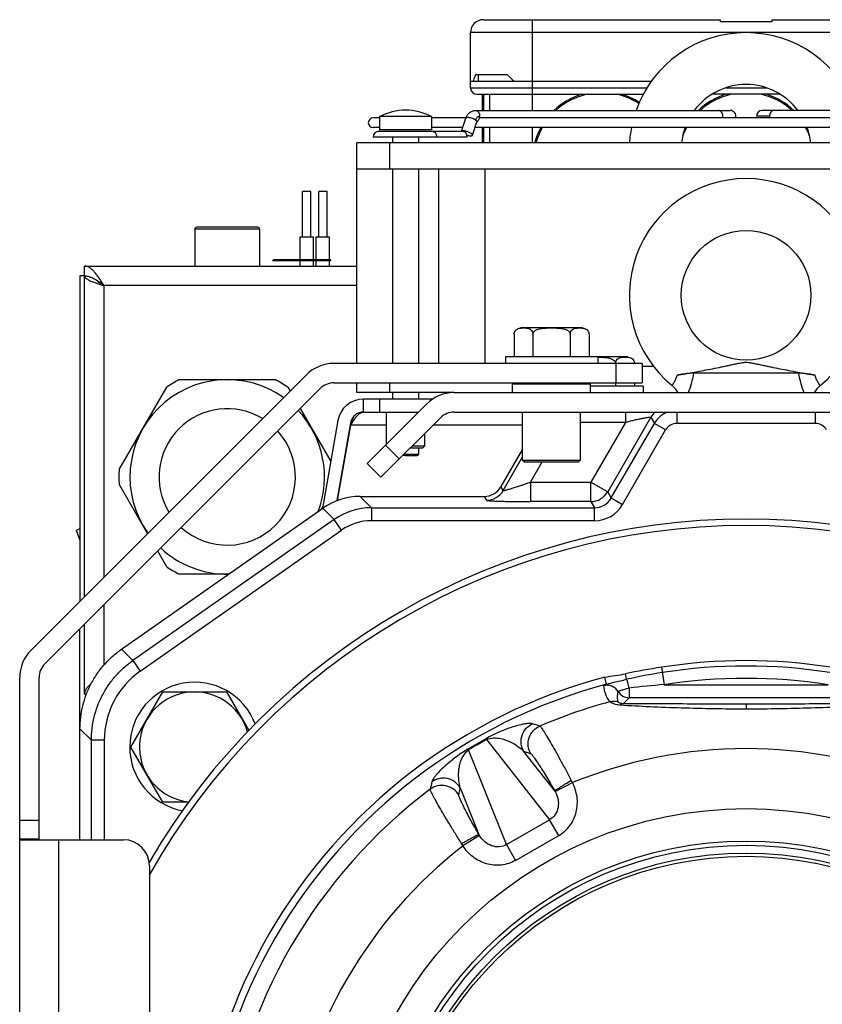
# Model space of a CAD drawing. Extents: x -924 to 1181, y 8 to 1310.
# Tile 12 of 20: x 122 to 246, y 743 to 895. Entities that reach past the tile are written whole.
import ezdxf

# ---------------------------------------------------------------- set-up
doc = ezdxf.new("R2010")
doc.units = 0
doc.header["$LTSCALE"] = 65.395
doc.layers.get('0').update_dxf_attribs({"linetype": 'CONTINUOUS'})
for name, color, linetype in [('00336564_1', 7, 'CONTINUOUS'), ('00341692_1', 7, 'CONTINUOUS'), ('00341694_1', 7, 'CONTINUOUS'), ('M6_FTT_M_1', 7, 'CONTINUOUS')]:
    doc.layers.add(name, color=color, linetype=linetype)

msp = doc.modelspace()

# ---------------------------------------------------------------- linework, layer by layer
at = {"color": 6, "linetype": 'CONTINUOUS'}
for p, q in [((193.87, 894.77), (230.37, 894.77)), ((230.37, 894.47), (238.37, 894.47)), ((238.37, 894.77), (274.87, 894.77)), ((191.87, 884.27), (191.87, 892.77)), ((192.87, 883.27), (218.51, 883.27)), ((193.67, 883.27), (193.67, 880.77)), ((194.87, 880.77), (194.87, 883.27)), ((239.64, 883.27), (229.11, 883.27)), ((192.65, 880.77), (231.89, 880.77)), ((276.09, 880.77), (236.86, 880.77)), ((177.87, 879.62), (176.87, 879.62)), ((177.87, 879.82), (177.87, 877.77)), ((185.87, 879.82), (177.87, 879.82)), ((185.87, 879.82), (185.87, 877.77)), ((191.17, 879.62), (185.87, 879.62)), ((190.49, 877.57), (191.16, 879.58)), ((192.19, 876.96), (192.87, 879.01)), ((275.48, 879.62), (193.26, 879.62)), ((177.87, 878.12), (176.87, 878.12)), ((177.77, 877.57), (190.69, 877.57)), ((190.68, 878.12), (185.87, 878.12)), ((276.17, 878.12), (192.57, 878.12)), ((193.67, 878.12), (193.67, 875.77)), ((194.87, 875.77), (194.87, 878.12)), ((179.87, 876.67), (179.87, 875.77)), ((183.87, 876.67), (183.87, 875.77)), ((174.37, 841.77), (174.37, 875.77)), ((294.37, 875.77), (174.37, 875.77)), ((174.37, 871.77), (294.37, 871.77)), ((179.87, 871.77), (179.87, 841.77)), ((183.87, 871.77), (183.87, 841.77)), ((187, 841.77), (187, 871.77)), ((194.12, 841.77), (194.12, 871.77)), ((165.97, 861.27), (165.97, 868.27)), ((167.27, 868.27), (165.97, 868.27)), ((167.27, 861.27), (167.27, 868.27)), ((168.47, 861.27), (168.47, 868.27)), ((169.77, 868.27), (168.47, 868.27)), ((169.77, 861.27), (169.77, 868.27)), ((149.37, 862.47), (149.37, 856.77)), ((159.07, 862.77), (149.67, 862.77)), ((159.37, 862.47), (159.37, 856.77)), ((165.6, 857.77), (165.6, 861.27)), ((167.65, 857.77), (167.65, 861.27)), ((168.1, 857.77), (168.1, 861.27)), ((170.15, 857.77), (170.15, 861.27)), ((161.57, 857.77), (161.37, 857.57)), ((161.57, 857.77), (170.17, 857.77)), ((170.17, 857.77), (170.37, 857.57)), ((132.37, 805.81), (132.37, 856.77)), ((132.37, 856.77), (174.37, 856.77)), ((165.6, 856.77), (165.6, 857.57)), ((167.65, 856.77), (167.65, 857.57)), ((168.1, 856.77), (168.1, 857.57)), ((170.15, 856.77), (170.15, 857.57)), ((131.67, 855.27), (131.67, 805.11)), ((132.37, 855.27), (131.67, 855.27)), ((220.13, 841.27), (218.33, 841.27)), ((242.43, 840.27), (226.32, 840.27)), ((137.71, 825.41), (145.05, 838.13)), ((147.03, 839.27), (161.71, 839.27)), ((163.69, 838.13), (164.06, 837.49)), ((174.37, 837.27), (174.37, 838.77)), ((179.87, 837.27), (179.87, 836.27)), ((183.87, 837.27), (183.87, 836.27)), ((175.37, 834.27), (175.37, 836.27)), ((186.05, 836.27), (175.37, 836.27)), ((165.61, 834.8), (170.32, 826.65)), ((175.37, 834.27), (183.87, 834.27)), ((178.92, 829.32), (178.92, 834.27)), ((171.43, 832.96), (169.04, 819.41)), ((173.4, 832.62), (171.29, 820.61)), ((184.82, 829.07), (184.82, 830.98)), ((182.92, 829.07), (184.82, 829.07)), ((184.82, 829.07), (184.52, 828.77)), ((182.62, 828.77), (184.52, 828.77)), ((183.87, 828.77), (183.87, 827.77)), ((199.92, 828.56), (196.58, 822.77)), ((142.1, 815.53), (137.71, 823.13)), ((174.85, 821.27), (193.98, 821.27)), ((138.06, 797.69), (169.11, 819.46)), ((169.11, 819.8), (168.78, 819.22)), ((131.67, 816.29), (131.11, 816.08)), ((131.67, 814.55), (131.11, 816.08)), ((145.05, 810.41), (143.65, 812.84)), ((154.57, 809.27), (147.03, 809.27)), ((131.67, 768.32), (131.67, 800.86)), ((132.37, 790.77), (132.37, 801.56)), ((139.53, 782.62), (144.43, 791.12)), ((144.43, 791.12), (154.25, 791.12)), ((154.25, 791.12), (157.69, 785.17)), ((132.66, 790.77), (132.37, 790.77)), ((144.43, 774.12), (139.53, 782.62)), ((148.42, 774.12), (144.43, 774.12))]:
    msp.add_line(p, q, dxfattribs=at)
at = {"color": 9, "linetype": 'CONTINUOUS'}
for p, q in [((201.37, 894.77), (201.37, 880.77)), ((276.87, 892.77), (191.87, 892.77)), ((191.87, 884.27), (219.08, 884.27)), ((231.25, 884.27), (237.5, 884.27)), ((201.37, 878.12), (201.37, 875.77)), ((179.37, 875.77), (179.37, 871.77)), ((159.37, 862.47), (149.37, 862.47)), ((135.37, 853.77), (135.37, 808.81)), ((174.37, 853.77), (135.37, 853.77)), ((179.37, 838.77), (179.37, 837.27)), ((177.87, 836.27), (177.87, 834.27)), ((219.68, 833.47), (213.04, 821.97)), ((215.76, 834.27), (215.76, 832.67)), ((219.68, 833.47), (220.23, 832.52)), ((223.69, 834.27), (223.69, 832.52)), ((245.06, 832.52), (245.06, 834.27)), ((178.92, 832.27), (173.42, 832.27)), ((199.92, 832.27), (186.12, 832.27)), ((215.76, 832.67), (208.82, 832.67)), ((215.76, 832.67), (210.44, 823.47)), ((213.59, 821.02), (220.23, 832.52)), ((221.96, 831.52), (220.23, 832.52)), ((245.06, 832.52), (223.69, 832.52)), ((215.32, 820.02), (221.96, 831.52)), ((181.87, 827.77), (183.87, 827.77)), ((181.87, 827.57), (183.67, 827.57)), ((196.92, 822.17), (199.92, 827.37)), ((201.13, 823.47), (202.92, 826.57)), ((201.13, 823.47), (201.13, 820.47)), ((201.13, 823.47), (210.44, 823.47)), ((210.44, 820.47), (210.44, 823.47)), ((210.44, 823.47), (213.04, 821.97)), ((196.92, 822.17), (196.58, 822.77)), ((213.59, 821.02), (213.04, 821.97)), ((176.6, 819.52), (174.85, 821.27)), ((193.98, 821.27), (194.33, 820.67)), ((210.44, 820.47), (201.13, 820.47)), ((210.44, 820.47), (210.99, 819.52)), ((213.59, 821.02), (215.32, 820.02)), ((170.86, 817.71), (169.11, 819.46)), ((176.6, 819.52), (176.6, 817.52)), ((176.6, 819.52), (210.99, 819.52)), ((210.99, 817.52), (210.99, 819.52)), ((170.86, 817.71), (139.81, 795.94)), ((172.01, 816.07), (170.86, 817.71)), ((210.99, 817.52), (176.6, 817.52)), ((140.95, 794.31), (172.01, 816.07)), ((135.37, 804.56), (135.37, 795.28)), ((138.06, 797.69), (139.81, 795.94)), ((139.81, 795.94), (140.95, 794.31)), ((221.32, 794.93), (221.74, 792.23)), ((212.86, 792.29), (212.57, 793.37)), ((215.95, 793.07), (215.77, 793.91)), ((216.34, 791.71), (216.34, 790.23)), ((221.74, 792.23), (247, 792.23)), ((215.41, 789.3), (216.34, 790.23)), ((252.41, 790.23), (216.34, 790.23)), ((234.37, 789.25), (234.37, 788.47)), ((234.51, 788.47), (234.37, 788.47)), ((131.67, 785.42), (133.42, 783.67)), ((133.42, 768.32), (133.42, 783.67)), ((135.42, 783.67), (133.42, 783.67)), ((135.42, 783.67), (135.42, 768.32)), ((194.36, 783.77), (204.08, 771.42)), ((197.42, 767.58), (191.59, 782.17)), ((204.87, 775.87), (200.07, 781.97)), ((200.07, 781.97), (201.15, 781.61)), ((190.07, 775.21), (190.3, 776.33)), ((190.3, 776.33), (193.18, 769.12)), ((204.94, 775.74), (207.59, 777.13)), ((197.42, 767.58), (204.08, 771.42)), ((205.49, 768.98), (204.08, 771.42)), ((193.26, 768.99), (190.72, 767.4)), ((198.83, 765.14), (205.49, 768.98)), ((197.42, 767.58), (198.83, 765.14))]:
    msp.add_line(p, q, dxfattribs=at)
at = {"color": 2, "linetype": 'CONTINUOUS'}
for p, q in [((230.37, 894.77), (230.37, 894.47)), ((238.37, 894.47), (238.37, 894.77)), ((191.87, 885.27), (219.75, 885.27)), ((197.6, 886.27), (192.65, 886.27)), ((193.12, 885.27), (193.12, 886.27)), ((193.87, 883.27), (193.87, 880.77)), ((237.98, 879.87), (235.96, 879.87)), ((185.87, 877.77), (177.87, 877.77)), ((193.87, 878.12), (193.87, 875.77)), ((191.33, 876.67), (176.87, 876.67)), ((165.6, 861.27), (167.65, 861.27)), ((168.1, 861.27), (170.15, 861.27)), ((165.87, 857.57), (161.37, 857.57)), ((170.37, 857.57), (165.87, 857.57)), ((189.36, 837.27), (174.37, 837.27)), ((171.37, 820.64), (173.42, 832.27)), ((181.87, 827.57), (181.42, 827.57)), ((181.87, 827.77), (181.62, 827.77)), ((181.87, 827.57), (181.87, 827.77))]:
    msp.add_line(p, q, dxfattribs=at)
at = {"color": 6, "linetype": 'CONTINUOUS'}
msp.add_circle((234.37, 852.27), 10, dxfattribs=at)
at = {"color": 9, "linetype": 'CONTINUOUS'}
for radius in [61.85, 56.86, 56.2]:
    msp.add_circle((234.37, 711.27), radius, dxfattribs=at)
at = {"color": 7, "linetype": 'CONTINUOUS'}
for radius in [55, 54.5]:
    msp.add_circle((234.37, 711.27), radius, dxfattribs=at)
at = {"color": 6, "linetype": 'CONTINUOUS'}
for centre, radius, start, end in [((193.87, 892.77), 2, 90, 180), ((234.37, 874.77), 18, 19.4715, 160.5285), ((192.87, 884.27), 1, 180, 270), ((234.37, 874.77), 10, 36.8718, 143.1281), ((181.87, 872.32), 8.5, 61.9275, 118.0725), ((231.89, 879.87), 0.9, 343.8713, 90), ((236.86, 879.87), 0.9, 90, 180), ((176.87, 878.87), 0.75, 90, 270), ((177.77, 876.67), 0.9, 90, 180), ((185.83, 876.67), 0.9, 0, 90), ((234.37, 874.77), 18, 169.274, 176.8152), ((234.37, 874.77), 10, 160.4269, 174.2608), ((234.37, 873.02), 10.7, 152.0465, 152.053), ((234.37, 874.77), 10, 5.7392, 19.5731), ((234.37, 873.02), 10.7, 27.947, 27.9535), ((234.37, 852.27), 18, 309.3708, 230.6292), ((149.67, 862.47), 0.3, 90, 180), ((159.07, 862.47), 0.3, 0, 90), ((154.37, 824.27), 15, 54.6014, 215.3986), ((154.37, 824.27), 16.7, 116.0771, 123.9229), ((154.37, 824.27), 16.7, 56.0771, 63.9229), ((220.42, 835.26), 4, 30.1143, 50.629), ((248.33, 835.26), 4, 129.371, 149.8857), ((175.37, 832.27), 4, 90, 170), ((154.37, 824.27), 15, 339.2672, 43.0966), ((175.37, 832.27), 2, 90, 170), ((183.67, 827.77), 0.2, 270, 360), ((154.37, 824.27), 16.7, 176.0771, 183.9229), ((193.98, 824.27), 3, 269.9969, 330.0031), ((174.85, 811.27), 10, 89.9939, 125.018), ((154.37, 824.27), 15, 226.9034, 270.7785), ((154.37, 824.27), 16.7, 236.0771, 243.9229), ((149.34, 782.62), 10, 20.812, 259.1099), ((149.34, 782.62), 8.5, 16.1262, 263.9997)]:
    msp.add_arc(centre, radius, start, end, dxfattribs=at)
at = {"color": 2, "linetype": 'CONTINUOUS'}
for centre, radius, start, end in [((218.91, 907.31), 29.95, 224.636, 227.3913), ((212.12, 873.02), 10.7, 106.6758, 133.5875), ((212.12, 873.02), 10.7, 57.3169, 73.3242), ((234.37, 873.02), 10.7, 106.6758, 133.5875), ((234.37, 873.02), 10.7, 46.4125, 73.3242), ((192.63, 879.5), 0.533, 297.1774, 297.8109), ((239.22, 879.87), 1.24, 179.9253, 191.5171), ((212.12, 873.02), 10.7, 151.5327, 165.1066), ((234.37, 873.02), 10.7, 151.5327, 152.0465), ((234.37, 873.02), 10.7, 27.9535, 28.4673)]:
    msp.add_arc(centre, radius, start, end, dxfattribs=at)
at = {"color": 9, "linetype": 'CONTINUOUS'}
for centre, radius, start, end in [((212.12, 873.02), 10.5, 102.5279, 132.4276), ((212.12, 873.02), 10.5, 57.1395, 77.4721), ((234.37, 873.02), 10.5, 102.5279, 132.4276), ((234.37, 873.02), 10.5, 47.5724, 77.4721), ((229.52, 879.87), 1.24, 348.4829, 0.0747), ((212.12, 873.02), 10.5, 150.9403, 164.8162), ((234.37, 873.02), 10.5, 150.9403, 158.747), ((234.37, 873.02), 10.5, 21.253, 29.0597), ((154.37, 824.27), 10.52, 58.7579, 211.2421), ((223.15, 831.47), 4, 135.5673, 149.9564), ((223.69, 830.52), 4, 110.4267, 149.9799), ((223.69, 830.52), 2, 89.9971, 150.0029), ((245.06, 830.52), 2, 29.9971, 90.0029), ((154.37, 824.27), 10.52, 227.7145, 42.2854), ((194.32, 823.67), 3, 270.0434, 329.9566), ((210.44, 823.47), 3, 270.0434, 329.9566), ((210.99, 822.51), 3, 269.9661, 330.0339), ((210.99, 822.52), 5, 269.9971, 330.0029), ((176.6, 809.52), 10, 90.0103, 125.0247), ((176.6, 809.52), 8, 89.9932, 125.019), ((148.41, 783.67), 12.99, 125.0295, 180.0121), ((234.65, 709.54), 85.59, 98.8706, 102.6198), ((234.37, 711.27), 83.84, 81.1325, 98.8675), ((234.37, 711.27), 81.94, 81.1325, 98.8675), ((234.37, 711.27), 83.83, 104.872, 195.128), ((212.93, 790.14), 2, 31.5787, 105.2009), ((216.34, 792.23), 2, 211.4911, 269.9776), ((233.31, 643.29), 149.4, 94.4414, 96.5231), ((234.37, 711.27), 81.09, 104.9985, 113.0908), ((213.91, 787.67), 2, 67.2407, 105.1003), ((82.13, 399.59), 404.61, 72.6825, 72.8477), ((228.57, 721.33), 71.37, 118.6665, 121.3335), ((227.17, 723.74), 68.41, 118.659, 121.341), ((234.37, 711.27), 71.1, 67.8709, 112.1291), ((195.93, 771.42), 12.98, 26.097, 27.7557), ((234.37, 711.27), 81.09, 126.9092, 173.0908), ((580.41, 687.28), 404.61, 167.1523, 167.3175), ((201.51, 773.85), 3.91, 28.8824, 31.0521), ((196.6, 771.01), 3.91, 208.9478, 211.1175), ((234.37, 711.27), 71.1, 127.8709, 172.1291), ((201.5, 774.64), 12.99, 212.2442, 213.9028)]:
    msp.add_arc(centre, radius, start, end, dxfattribs=at)
at = {"color": 7, "linetype": 'CONTINUOUS'}
for centre, radius, start, end in [((234.37, 711.27), 106.5, 30.1965, 149.8035), ((234.37, 711.27), 105.5, 29.2863, 150.7138), ((234.37, 711.27), 84.67, 81.1325, 98.8675), ((238.24, 687.24), 109.01, 98.9268, 101.8933), ((234.37, 711.27), 84.95, 104.8721, 195.1279)]:
    msp.add_arc(centre, radius, start, end, dxfattribs=at)
at = {"color": 2, "linetype": 'CONTINUOUS'}
for points, knots in [([(192.65, 886.27), (192.62, 886.18), (192.48, 885.86), (192.36, 885.52), (192.27, 885.27)], [0, 0, 0, 0, 0.255884, 1, 1, 1, 1]), ([(193.29, 879.87), (193.26, 879.87), (193.19, 879.86), (193.05, 879.82), (192.9, 879.72), (192.75, 879.53), (192.68, 879.37), (192.65, 879.29)], [0, 0, 0, 0, 0.109407, 0.220939, 0.456423, 0.716129, 1, 1, 1, 1]), ([(192.65, 879.29), (192.69, 879.27), (192.75, 879.22), (192.82, 879.16), (192.85, 879.1), (192.87, 879.07), (192.87, 879.04), (192.87, 879.02), (192.87, 879.01)], [0, 0, 0, 0, 0.350562, 0.630643, 0.743877, 0.84065, 0.92416, 1, 1, 1, 1]), ([(192.88, 879.02), (192.94, 879.06), (193.06, 879.16), (193.19, 879.36), (193.27, 879.6), (193.29, 879.78), (193.29, 879.87)], [0, 0, 0, 0, 0.218177, 0.460542, 0.724194, 1, 1, 1, 1]), ([(191.97, 877.24), (191.92, 877.28), (191.79, 877.35), (191.59, 877.44), (191.37, 877.52), (191.15, 877.58), (190.94, 877.62), (190.78, 877.63), (190.67, 877.62), (190.6, 877.61), (190.55, 877.6), (190.52, 877.58), (190.51, 877.57)], [0, 0, 0, 0, 0.129894, 0.276449, 0.430536, 0.582327, 0.722205, 0.841695, 0.891786, 0.934771, 0.970627, 1, 1, 1, 1]), ([(190.69, 877.57), (190.74, 877.57), (190.82, 877.56), (190.94, 877.5), (191.05, 877.42), (191.19, 877.26), (191.3, 877.01), (191.33, 876.78), (191.33, 876.67)], [0, 0, 0, 0, 0.103456, 0.210669, 0.324498, 0.446432, 0.712951, 1, 1, 1, 1]), ([(191.29, 876.97), (191.35, 876.96), (191.45, 876.93), (191.61, 876.89), (191.76, 876.87), (191.89, 876.86), (192, 876.86), (192.08, 876.88), (192.13, 876.9), (192.16, 876.92), (192.18, 876.94), (192.19, 876.95), (192.19, 876.96)], [0, 0, 0, 0, 0.179783, 0.352128, 0.511522, 0.653109, 0.773063, 0.869191, 0.908483, 0.942528, 0.972436, 1, 1, 1, 1]), ([(192.19, 876.96), (192.19, 876.97), (192.19, 876.99), (192.19, 877.02), (192.17, 877.06), (192.14, 877.11), (192.07, 877.17), (192.01, 877.22), (191.97, 877.24)], [0, 0, 0, 0, 0.07584, 0.15935, 0.256123, 0.369357, 0.649438, 1, 1, 1, 1]), ([(134.18, 854.64), (134.26, 854.57), (134.43, 854.41), (134.71, 854.2), (135.04, 853.98), (135.26, 853.84), (135.37, 853.77)], [0, 0, 0, 0, 0.218583, 0.463002, 0.726477, 1, 1, 1, 1])]:
    msp.add_open_spline(points, degree=3, knots=knots, dxfattribs=at)
at = {"color": 6, "linetype": 'CONTINUOUS'}
for points, knots in [([(191.16, 879.58), (191.21, 879.74), (191.36, 880.05), (191.65, 880.38), (191.93, 880.58), (192.16, 880.69), (192.4, 880.75), (192.57, 880.77), (192.65, 880.77)], [0, 0, 0, 0, 0.255034, 0.504854, 0.628969, 0.752749, 0.876393, 1, 1, 1, 1]), ([(135.37, 853.77), (135.25, 853.96), (135, 854.35), (134.63, 854.91), (134.26, 855.43), (133.89, 855.88), (133.52, 856.26), (133.15, 856.54), (132.82, 856.7), (132.56, 856.76), (132.44, 856.77), (132.37, 856.77)], [0, 0, 0, 0, 0.15839, 0.31249, 0.45833, 0.592615, 0.713152, 0.819417, 0.913304, 0.957149, 1, 1, 1, 1]), ([(132.37, 855.27), (132.5, 855.27), (132.75, 855.25), (133.13, 855.16), (133.51, 855.02), (133.88, 854.83), (134.26, 854.6), (134.76, 854.25), (135.13, 853.96), (135.37, 853.77)], [0, 0, 0, 0, 0.110029, 0.222541, 0.339501, 0.462031, 0.590317, 0.7237, 1, 1, 1, 1]), ([(132.37, 855.27), (132.37, 855.24), (132.38, 855.17), (132.43, 855.07), (132.5, 854.98), (132.6, 854.89), (132.73, 854.79), (132.95, 854.66), (133.27, 854.5), (133.72, 854.32), (134.24, 854.14), (134.79, 853.95), (135.18, 853.83), (135.37, 853.77)], [0, 0, 0, 0, 0.027446, 0.057314, 0.091435, 0.130925, 0.176338, 0.227852, 0.34867, 0.490959, 0.650537, 0.822176, 1, 1, 1, 1]), ([(223.73, 839.97), (224.16, 840.04), (225.06, 840.19), (226.43, 840.43), (227.82, 840.69), (229.19, 840.95), (230.3, 841.18), (231.18, 841.36), (231.82, 841.5), (232.45, 841.63), (232.96, 841.74), (233.38, 841.82), (233.7, 841.88), (234.03, 841.93), (234.37, 841.95), (234.72, 841.93), (235.05, 841.88), (235.36, 841.82), (235.78, 841.74), (236.3, 841.63), (236.93, 841.5), (237.57, 841.36), (238.44, 841.18), (239.56, 840.95), (240.93, 840.69), (242.32, 840.43), (243.68, 840.19), (244.58, 840.04), (245.02, 839.97)], [0, 0, 0, 0, 0.061409, 0.126419, 0.192052, 0.256681, 0.319507, 0.350141, 0.380253, 0.40988, 0.439151, 0.453771, 0.468559, 0.483851, 0.5, 0.516149, 0.531441, 0.546229, 0.560849, 0.59012, 0.619747, 0.649859, 0.680493, 0.743319, 0.807948, 0.873581, 0.938591, 1, 1, 1, 1]), ([(226.32, 840.27), (226.14, 840.27), (225.75, 840.25), (225.13, 840.18), (224.44, 840.09), (223.97, 840.01), (223.73, 839.97)], [0, 0, 0, 0, 0.204627, 0.447697, 0.716581, 1, 1, 1, 1]), ([(245.02, 839.97), (244.78, 840.01), (244.3, 840.09), (243.61, 840.18), (242.99, 840.25), (242.6, 840.27), (242.43, 840.27)], [0, 0, 0, 0, 0.283415, 0.552299, 0.795371, 1, 1, 1, 1]), ([(173.42, 832.27), (173.58, 832.53), (173.82, 832.9), (174.14, 833.37), (174.38, 833.68), (174.63, 833.93), (174.87, 834.12), (175.12, 834.24), (175.29, 834.27), (175.37, 834.27)], [0, 0, 0, 0, 0.314076, 0.460499, 0.59511, 0.715639, 0.821507, 0.914605, 1, 1, 1, 1]), ([(173.82, 833.53), (173.79, 833.43), (173.65, 833.01), (173.52, 832.59), (173.42, 832.27)], [0, 0, 0, 0, 0.24483, 1, 1, 1, 1]), ([(131.67, 785.42), (131.67, 786.02), (131.74, 787.22), (132.07, 788.99), (132.6, 790.71), (133.33, 792.35), (134.26, 793.9), (135.36, 795.32), (136.63, 796.6), (137.57, 797.35), (138.06, 797.69)], [0, 0, 0, 0, 0.125, 0.25, 0.375, 0.5, 0.625, 0.75, 0.875, 1, 1, 1, 1]), ([(133.39, 792.39), (133.24, 792.26), (133.03, 792.07), (132.79, 791.79), (132.6, 791.53), (132.46, 791.25), (132.38, 790.97), (132.37, 790.84), (132.37, 790.77)], [0, 0, 0, 0, 0.299596, 0.435487, 0.5622, 0.791082, 0.896934, 1, 1, 1, 1])]:
    msp.add_open_spline(points, degree=3, knots=knots, dxfattribs=at)
at = {"color": 9, "linetype": 'CONTINUOUS'}
for points, knots in [([(192.65, 880.77), (192.7, 880.77), (192.78, 880.76), (192.9, 880.7), (193.01, 880.62), (193.15, 880.46), (193.26, 880.21), (193.29, 879.98), (193.29, 879.87)], [0, 0, 0, 0, 0.103456, 0.210669, 0.324498, 0.446432, 0.712951, 1, 1, 1, 1]), ([(230.77, 879.87), (230.77, 879.98), (230.74, 880.21), (230.62, 880.46), (230.49, 880.62), (230.38, 880.7), (230.26, 880.76), (230.17, 880.77), (230.13, 880.77)], [0, 0, 0, 0, 0.287049, 0.553568, 0.675502, 0.789331, 0.896544, 1, 1, 1, 1]), ([(238.62, 880.77), (238.57, 880.77), (238.49, 880.76), (238.37, 880.7), (238.26, 880.62), (238.12, 880.46), (238.01, 880.21), (237.98, 879.98), (237.98, 879.87)], [0, 0, 0, 0, 0.103456, 0.210669, 0.324498, 0.446432, 0.712951, 1, 1, 1, 1]), ([(191.44, 879.67), (191.4, 879.67), (191.34, 879.67), (191.26, 879.66), (191.22, 879.64), (191.19, 879.62), (191.17, 879.6), (191.16, 879.58), (191.16, 879.58)], [0, 0, 0, 0, 0.343974, 0.620079, 0.733408, 0.832075, 0.919267, 1, 1, 1, 1]), ([(192.65, 879.29), (192.61, 879.32), (192.52, 879.37), (192.33, 879.47), (192.06, 879.57), (191.79, 879.64), (191.58, 879.67), (191.48, 879.67), (191.44, 879.67)], [0, 0, 0, 0, 0.113028, 0.238433, 0.509085, 0.774942, 0.894591, 1, 1, 1, 1]), ([(222.95, 838.35), (222.95, 838.35), (222.96, 838.35), (222.96, 838.35), (222.96, 838.36), (222.96, 838.36), (222.96, 838.36), (222.97, 838.37), (222.97, 838.38), (222.98, 838.39), (223, 838.41), (223.01, 838.43), (223.03, 838.46), (223.07, 838.51), (223.11, 838.58), (223.17, 838.66), (223.22, 838.75), (223.29, 838.85), (223.35, 838.97), (223.42, 839.11), (223.51, 839.31), (223.63, 839.6), (223.7, 839.84), (223.73, 839.97)], [0, 0, 0, 0, 0.000261, 0.001044, 0.002348, 0.004174, 0.006521, 0.009388, 0.016682, 0.02605, 0.037482, 0.050972, 0.066506, 0.103659, 0.148826, 0.20187, 0.262637, 0.330955, 0.40663, 0.489448, 0.579159, 0.777986, 1, 1, 1, 1]), ([(225.47, 837.27), (225.65, 837.73), (225.98, 838.71), (226.22, 839.73), (226.32, 840.27)], [0, 0, 0, 0, 0.473856, 1, 1, 1, 1]), ([(242.43, 840.27), (242.53, 839.73), (242.76, 838.71), (243.1, 837.73), (243.28, 837.27)], [0, 0, 0, 0, 0.526146, 1, 1, 1, 1]), ([(245.79, 838.35), (245.79, 838.35), (245.79, 838.35), (245.79, 838.35), (245.79, 838.36), (245.79, 838.36), (245.78, 838.36), (245.78, 838.37), (245.77, 838.38), (245.76, 838.39), (245.75, 838.41), (245.74, 838.43), (245.71, 838.46), (245.68, 838.51), (245.63, 838.58), (245.58, 838.66), (245.52, 838.75), (245.46, 838.85), (245.39, 838.97), (245.33, 839.11), (245.23, 839.31), (245.12, 839.6), (245.05, 839.84), (245.02, 839.97)], [0, 0, 0, 0, 0.000261, 0.001044, 0.002348, 0.004174, 0.006521, 0.009388, 0.016682, 0.02605, 0.037482, 0.050972, 0.066506, 0.103659, 0.148826, 0.20187, 0.262638, 0.330955, 0.40663, 0.489448, 0.57916, 0.777987, 1, 1, 1, 1]), ([(215.76, 832.67), (215.97, 832.75), (216.41, 832.88), (217.06, 833.03), (217.59, 833.15), (218.01, 833.23), (218.3, 833.29), (218.58, 833.35), (218.83, 833.39), (219.07, 833.43), (219.24, 833.46), (219.37, 833.48), (219.45, 833.48), (219.52, 833.49), (219.57, 833.49), (219.62, 833.49), (219.65, 833.49), (219.66, 833.48), (219.67, 833.48), (219.68, 833.47), (219.68, 833.47)], [0, 0, 0, 0, 0.170144, 0.33793, 0.500051, 0.57769, 0.652179, 0.7227, 0.788244, 0.847567, 0.899173, 0.921559, 0.941384, 0.958454, 0.972612, 0.983757, 0.991875, 0.994833, 0.997106, 1, 1, 1, 1]), ([(196.92, 822.17), (196.92, 822.17), (196.93, 822.16), (196.94, 822.16), (196.96, 822.16), (196.98, 822.16), (197.01, 822.17), (197.06, 822.18), (197.13, 822.19), (197.24, 822.22), (197.41, 822.26), (197.64, 822.33), (197.9, 822.4), (198.18, 822.49), (198.48, 822.58), (198.79, 822.68), (199.22, 822.82), (199.77, 823), (200.45, 823.23), (200.91, 823.39), (201.13, 823.47)], [0, 0, 0, 0, 0.002686, 0.005149, 0.008476, 0.012688, 0.017783, 0.030532, 0.046519, 0.065508, 0.111382, 0.165993, 0.227442, 0.294186, 0.36502, 0.439015, 0.515449, 0.673485, 0.835788, 1, 1, 1, 1]), ([(194.33, 820.67), (194.33, 820.67), (194.33, 820.66), (194.35, 820.66), (194.38, 820.65), (194.43, 820.64), (194.5, 820.63), (194.59, 820.62), (194.69, 820.61), (194.82, 820.6), (195.01, 820.58), (195.28, 820.57), (195.66, 820.55), (196.08, 820.54), (196.54, 820.52), (197.04, 820.51), (197.57, 820.5), (198.13, 820.49), (198.91, 820.48), (199.91, 820.47), (200.72, 820.47), (201.13, 820.47)], [0, 0, 0, 0, 0.001122, 0.002792, 0.007983, 0.015755, 0.026133, 0.039044, 0.054437, 0.072252, 0.09239, 0.139239, 0.194138, 0.256185, 0.32447, 0.398115, 0.476279, 0.558181, 0.643091, 0.819305, 1, 1, 1, 1]), ([(133.42, 783.67), (133.42, 784.27), (133.49, 785.47), (133.82, 787.24), (134.35, 788.96), (135.08, 790.6), (136.01, 792.15), (137.11, 793.57), (138.38, 794.85), (139.32, 795.6), (139.81, 795.94)], [0, 0, 0, 0, 0.124999, 0.249999, 0.374999, 0.499999, 0.624999, 0.749999, 0.875, 1, 1, 1, 1]), ([(212.86, 792.29), (213.01, 792.34), (213.39, 792.45), (214.42, 792.71), (215.29, 792.92), (215.95, 793.07)], [0, 0, 0, 0, 0.155821, 0.368586, 1, 1, 1, 1]), ([(216.34, 791.71), (216.27, 792), (216.17, 792.38), (216.03, 792.83), (215.97, 793), (215.95, 793.07)], [0, 0, 0, 0, 0.61463, 0.848423, 1, 1, 1, 1]), ([(212.4, 792.07), (212.4, 792.08), (212.41, 792.09), (212.45, 792.12), (212.53, 792.16), (212.68, 792.23), (212.79, 792.27), (212.86, 792.29)], [0, 0, 0, 0, 0.031451, 0.08668, 0.279953, 0.585721, 1, 1, 1, 1]), ([(212.4, 792.07), (212.44, 791.63), (212.6, 790.74), (213.06, 789.92), (213.39, 789.6)], [0, 0, 0, 0, 0.490322, 1, 1, 1, 1]), ([(214.68, 789.51), (214.63, 789.63), (214.56, 789.91), (214.53, 790.47), (214.58, 790.9), (214.63, 791.19)], [0, 0, 0, 0, 0.240429, 0.48539, 1, 1, 1, 1]), ([(214.63, 791.19), (214.63, 791.19), (214.64, 791.21), (214.67, 791.22), (214.71, 791.24), (214.79, 791.27), (214.93, 791.33), (215.14, 791.39), (215.39, 791.47), (215.68, 791.55), (216, 791.64), (216.22, 791.69), (216.34, 791.71)], [0, 0, 0, 0, 0.007722, 0.023568, 0.048187, 0.081575, 0.173742, 0.296799, 0.446606, 0.617763, 0.804397, 1, 1, 1, 1]), ([(214.97, 789.06), (214.72, 789.08), (214.31, 789.15), (213.87, 789.32), (213.62, 789.44), (213.51, 789.5), (213.44, 789.55), (213.4, 789.58), (213.39, 789.6)], [0, 0, 0, 0, 0.438195, 0.735306, 0.839656, 0.91763, 0.970707, 1, 1, 1, 1]), ([(215.41, 789.3), (215.29, 789.3), (215.1, 789.33), (214.89, 789.39), (214.78, 789.44), (214.73, 789.47), (214.7, 789.49), (214.68, 789.5), (214.68, 789.51)], [0, 0, 0, 0, 0.455307, 0.749966, 0.850236, 0.923775, 0.97298, 1, 1, 1, 1]), ([(215.41, 789.3), (215.33, 789.3), (215.16, 789.24), (215.03, 789.13), (214.97, 789.06)], [0, 0, 0, 0, 0.458312, 1, 1, 1, 1]), ([(234.37, 788.47), (231.05, 788.47), (226.1, 788.55), (219.63, 788.8), (216.49, 788.97), (214.97, 789.06)], [0, 0, 0, 0, 0.513249, 0.764753, 1, 1, 1, 1]), ([(234.37, 789.25), (231.14, 789.25), (226.32, 789.25), (219.99, 789.27), (216.91, 789.29), (215.41, 789.3)], [0, 0, 0, 0, 0.511562, 0.76274, 1, 1, 1, 1]), ([(253.34, 789.3), (251.84, 789.29), (248.75, 789.27), (242.43, 789.25), (237.61, 789.25), (234.37, 789.25)], [0, 0, 0, 0, 0.237259, 0.488436, 1, 1, 1, 1]), ([(253.78, 789.06), (252.27, 788.97), (249.15, 788.8), (242.72, 788.55), (237.81, 788.47), (234.51, 788.47)], [0, 0, 0, 0, 0.235217, 0.4867, 1, 1, 1, 1]), ([(201.46, 786.21), (201.36, 786.24), (201.14, 786.26), (200.73, 786.25), (200.22, 786.18), (199.22, 785.98), (197.19, 785.35), (195.44, 784.56), (194.33, 783.95)], [0, 0, 0, 0, 0.038008, 0.09046, 0.158857, 0.245524, 0.495111, 1, 1, 1, 1]), ([(200.07, 781.97), (199.87, 782.31), (199.6, 783.12), (199.73, 784.43), (200.39, 785.55), (201.09, 786.05), (201.46, 786.21)], [0, 0, 0, 0, 0.23856, 0.5, 0.76144, 1, 1, 1, 1]), ([(201.15, 781.61), (200.95, 781.95), (200.68, 782.77), (200.81, 784.08), (201.49, 785.21), (202.2, 785.7), (202.57, 785.86)], [0, 0, 0, 0, 0.238406, 0.5, 0.761594, 1, 1, 1, 1]), ([(202.57, 785.86), (202.6, 785.85), (202.67, 785.77), (202.78, 785.63), (202.93, 785.41), (203.12, 785.12), (203.35, 784.77), (203.72, 784.16), (204.25, 783.26), (204.95, 782.02), (205.74, 780.61), (206.57, 779.07), (207.13, 778.01), (207.42, 777.47)], [0, 0, 0, 0, 0.010438, 0.029366, 0.056802, 0.092559, 0.136342, 0.18778, 0.311803, 0.460385, 0.628475, 0.810384, 1, 1, 1, 1]), ([(194.36, 783.77), (194.35, 783.81), (194.33, 783.86), (194.32, 783.92), (194.32, 783.94), (194.33, 783.95)], [0, 0, 0, 0, 0.647891, 0.862629, 1, 1, 1, 1]), ([(194.36, 783.77), (195.02, 784.09), (196.13, 784.07), (197.31, 783.72), (198.19, 783.36), (199.13, 782.8), (199.78, 782.25), (200.07, 781.97)], [0, 0, 0, 0, 0.352432, 0.479656, 0.59568, 0.807082, 1, 1, 1, 1]), ([(191.45, 782.29), (190.36, 781.63), (188.81, 780.51), (187.25, 779.07), (186.58, 778.31), (186.26, 777.89), (186.04, 777.55), (185.95, 777.34), (185.93, 777.24)], [0, 0, 0, 0, 0.504886, 0.754476, 0.841142, 0.90954, 0.961992, 1, 1, 1, 1]), ([(190.3, 776.33), (190.19, 776.72), (190.04, 777.55), (190.03, 778.64), (190.15, 779.59), (190.44, 780.79), (190.98, 781.76), (191.59, 782.17)], [0, 0, 0, 0, 0.192915, 0.404315, 0.520337, 0.64756, 1, 1, 1, 1]), ([(191.59, 782.17), (191.56, 782.2), (191.53, 782.24), (191.48, 782.28), (191.46, 782.29), (191.45, 782.29)], [0, 0, 0, 0, 0.647891, 0.862629, 1, 1, 1, 1]), ([(201.15, 781.61), (201.17, 781.6), (201.23, 781.55), (201.32, 781.46), (201.44, 781.31), (201.59, 781.11), (201.77, 780.87), (202.05, 780.46), (202.46, 779.84), (203, 778.99), (203.59, 778.02), (204.22, 776.97), (204.65, 776.24), (204.87, 775.87)], [0, 0, 0, 0, 0.011213, 0.030663, 0.058452, 0.094459, 0.138463, 0.190046, 0.314048, 0.462392, 0.629965, 0.811228, 1, 1, 1, 1]), ([(190.3, 776.33), (190.1, 776.67), (189.53, 777.31), (188.34, 777.85), (187.03, 777.84), (186.25, 777.48), (185.93, 777.24)], [0, 0, 0, 0, 0.23856, 0.5, 0.76144, 1, 1, 1, 1]), ([(204.87, 775.87), (204.87, 775.88), (204.89, 775.89), (204.93, 775.93), (204.99, 775.97), (205.12, 776.07), (205.34, 776.21), (205.66, 776.42), (206.06, 776.66), (206.65, 777.02), (207.11, 777.29), (207.42, 777.47)], [0, 0, 0, 0, 0.009034, 0.025981, 0.05145, 0.085933, 0.182396, 0.31206, 0.46908, 0.643214, 1, 1, 1, 1]), ([(190.07, 775.21), (189.87, 775.55), (189.29, 776.2), (188.09, 776.74), (186.78, 776.71), (185.99, 776.35), (185.67, 776.11)], [0, 0, 0, 0, 0.238406, 0.5, 0.761594, 1, 1, 1, 1]), ([(190.52, 767.71), (190.19, 768.23), (189.55, 769.25), (188.64, 770.74), (187.81, 772.12), (187.09, 773.35), (186.57, 774.26), (186.23, 774.88), (186.04, 775.26), (185.88, 775.57), (185.77, 775.81), (185.7, 775.98), (185.67, 776.07), (185.67, 776.11)], [0, 0, 0, 0, 0.189628, 0.37154, 0.539624, 0.688207, 0.812227, 0.863666, 0.907449, 0.943204, 0.970637, 0.989563, 1, 1, 1, 1]), ([(205.49, 768.98), (206.15, 769.37), (207.34, 770.43), (208.33, 772.59), (208.44, 774.95), (207.95, 776.45), (207.59, 777.13)], [0, 0, 0, 0, 0.249766, 0.499653, 0.749746, 1, 1, 1, 1]), ([(193.18, 769.12), (192.97, 769.5), (192.55, 770.23), (191.95, 771.3), (191.41, 772.3), (190.95, 773.19), (190.61, 773.85), (190.4, 774.31), (190.28, 774.58), (190.18, 774.81), (190.11, 774.99), (190.08, 775.11), (190.06, 775.18), (190.07, 775.21)], [0, 0, 0, 0, 0.188782, 0.370057, 0.53763, 0.68597, 0.809969, 0.861549, 0.905551, 0.941555, 0.969341, 0.988789, 1, 1, 1, 1]), ([(204.94, 775.74), (205.14, 775.37), (205.44, 774.57), (205.46, 773.31), (205.02, 772.17), (204.42, 771.61), (204.08, 771.42)], [0, 0, 0, 0, 0.261194, 0.515205, 0.760221, 1, 1, 1, 1]), ([(193.18, 769.12), (193.17, 769.12), (193.15, 769.12), (193.1, 769.1), (193.03, 769.07), (192.9, 769.01), (192.67, 768.9), (192.33, 768.72), (191.92, 768.5), (191.47, 768.25), (191, 767.99), (190.68, 767.8), (190.52, 767.71)], [0, 0, 0, 0, 0.008636, 0.024765, 0.049076, 0.082144, 0.175447, 0.30256, 0.458767, 0.634283, 0.818172, 1, 1, 1, 1]), ([(197.42, 767.58), (197.09, 767.38), (196.31, 767.14), (195.09, 767.33), (194.02, 767.98), (193.47, 768.63), (193.26, 768.99)], [0, 0, 0, 0, 0.239806, 0.48483, 0.738828, 1, 1, 1, 1]), ([(198.83, 765.14), (198.17, 764.76), (196.65, 764.26), (194.29, 764.48), (192.19, 765.57), (191.13, 766.74), (190.72, 767.4)], [0, 0, 0, 0, 0.249766, 0.499654, 0.749746, 1, 1, 1, 1])]:
    msp.add_open_spline(points, degree=3, knots=knots, dxfattribs=at)
at = {"color": 7, "linetype": 'CONTINUOUS'}
msp.add_open_spline([(212.57, 793.37), (213.09, 793.51), (214.17, 793.64), (215.24, 793.8), (215.77, 793.91)], degree=3, knots=[0, 0, 0, 0, 0.499898, 1, 1, 1, 1], dxfattribs=at)
at = {"layer": '00336564_1', "color": 7, "linetype": 'CONTINUOUS'}
for p, q in [((209.15, 847.27), (199.6, 847.27)), ((198.6, 846.27), (198.6, 842.77)), ((201.49, 846.27), (201.49, 842.77)), ((207.26, 846.27), (207.26, 842.77)), ((210.15, 846.27), (210.15, 842.77)), ((197.25, 842.77), (197.25, 841.77)), ((216.15, 842.77), (197.25, 842.77)), ((211.5, 842.77), (211.5, 841.77)), ((218.5, 838.27), (210.37, 838.27)), ((214.26, 838.77), (214.26, 838.27)), ((217.15, 838.77), (217.15, 838.27)), ((218.5, 838.27), (218.5, 837.27))]:
    msp.add_line(p, q, dxfattribs=at)
for radius, start, end in [(0.996, 172.0479, 176.0732), (0.998, 176.05, 179.9883)]:
    msp.add_arc((215.26, 841.77), radius, start, end, dxfattribs=at)
for points, knots in [([(198.6, 846.27), (198.6, 846.45), (198.69, 846.79), (199.03, 847.08), (199.37, 847.19), (199.59, 847.22), (199.7, 847.23)], [0, 0, 0, 0, 0.344948, 0.58888, 0.798369, 1, 1, 1, 1]), ([(199.7, 847.23), (199.87, 847.24), (200.2, 847.25), (200.62, 847.22), (200.95, 847.12), (201.2, 846.97), (201.43, 846.69), (201.49, 846.42), (201.49, 846.27)], [0, 0, 0, 0, 0.214456, 0.429718, 0.540626, 0.660556, 0.805685, 1, 1, 1, 1]), ([(201.49, 846.27), (201.49, 846.34), (201.52, 846.47), (201.63, 846.65), (201.78, 846.79), (202.01, 846.93), (202.33, 847.06), (202.73, 847.15), (203.14, 847.2), (203.69, 847.24), (204.37, 847.25), (205.06, 847.24), (205.6, 847.2), (206.01, 847.15), (206.41, 847.06), (206.73, 846.93), (206.97, 846.79), (207.12, 846.65), (207.23, 846.47), (207.26, 846.34), (207.26, 846.27)], [0, 0, 0, 0, 0.03116, 0.062379, 0.093637, 0.124906, 0.187371, 0.249885, 0.312412, 0.374944, 0.5, 0.625057, 0.687588, 0.750116, 0.81263, 0.875095, 0.906363, 0.937621, 0.96884, 1, 1, 1, 1]), ([(207.26, 846.27), (207.26, 846.42), (207.32, 846.69), (207.54, 846.97), (207.8, 847.12), (208.13, 847.22), (208.55, 847.25), (208.88, 847.24), (209.04, 847.23)], [0, 0, 0, 0, 0.194316, 0.339466, 0.459406, 0.570313, 0.785562, 1, 1, 1, 1]), ([(209.04, 847.23), (209.15, 847.22), (209.37, 847.19), (209.71, 847.08), (210.05, 846.79), (210.15, 846.45), (210.15, 846.27)], [0, 0, 0, 0, 0.201659, 0.411153, 0.655052, 1, 1, 1, 1]), ([(211.5, 842.74), (211.75, 842.74), (212.25, 842.73), (212.88, 842.67), (213.37, 842.57), (213.73, 842.44), (214.05, 842.24), (214.21, 842.03), (214.24, 841.91)], [0, 0, 0, 0, 0.250439, 0.500787, 0.625992, 0.751132, 0.876047, 1, 1, 1, 1]), ([(214.27, 841.91), (214.29, 842.04), (214.37, 842.27), (214.66, 842.57), (215.08, 842.72), (215.56, 842.75), (215.88, 842.74), (216.04, 842.73)], [0, 0, 0, 0, 0.185833, 0.326656, 0.558911, 0.779792, 1, 1, 1, 1]), ([(216.04, 842.73), (216.15, 842.72), (216.37, 842.69), (216.71, 842.58), (217.05, 842.29), (217.15, 841.95), (217.15, 841.77)], [0, 0, 0, 0, 0.201659, 0.411153, 0.655052, 1, 1, 1, 1])]:
    msp.add_open_spline(points, degree=3, knots=knots, dxfattribs=at)
msp.add_open_spline([(214.24, 841.91), (214.25, 841.86), (214.26, 841.81), (214.26, 841.77)], degree=3, dxfattribs=at)
at = {"layer": '00341692_1', "color": 7, "linetype": 'CONTINUOUS'}
for p, q in [((189.36, 837.27), (279.39, 837.27)), ((185.12, 835.51), (175.95, 826.34)), ((189.36, 834.27), (279.39, 834.27)), ((178.07, 824.22), (187.24, 833.39)), ((178.07, 824.22), (175.95, 826.34))]:
    msp.add_line(p, q, dxfattribs=at)
at = {"layer": '00341692_1', "color": 9, "linetype": 'CONTINUOUS'}
msp.add_line((178.78, 829.17), (180.9, 827.05), dxfattribs=at)
at = {"layer": '00341692_1', "color": 7, "linetype": 'CONTINUOUS'}
for radius in [6, 3]:
    msp.add_arc((189.36, 831.27), radius, 90, 135, dxfattribs=at)
at = {"layer": '00341694_1', "color": 7, "linetype": 'CONTINUOUS'}
for p, q in [((218.33, 841.77), (170.82, 841.77)), ((218.33, 841.77), (218.33, 838.77)), ((166.58, 840.01), (124.13, 797.56)), ((170.82, 838.77), (218.33, 838.77)), ((168.7, 837.89), (126.25, 795.44)), ((122.37, 675.81), (122.37, 793.32)), ((125.37, 768.49), (125.37, 793.32)), ((122.37, 768.49), (125.37, 768.49)), ((122.58, 768.32), (138.37, 768.32)), ((142.37, 764.32), (142.37, 679.81))]:
    msp.add_line(p, q, dxfattribs=at)
at = {"layer": '00341694_1', "color": 9, "linetype": 'CONTINUOUS'}
for p, q in [((214.33, 838.77), (214.33, 841.77)), ((122.37, 771.32), (125.37, 771.32)), ((128.37, 768.32), (128.37, 675.81))]:
    msp.add_line(p, q, dxfattribs=at)
at = {"layer": '00341694_1', "color": 7, "linetype": 'CONTINUOUS'}
for centre, radius, start, end in [((170.82, 835.77), 6, 90, 135), ((170.82, 835.77), 3, 90, 135), ((128.37, 793.32), 6, 135, 180), ((128.37, 793.32), 3, 135, 180), ((138.37, 764.32), 4, 0, 90)]:
    msp.add_arc(centre, radius, start, end, dxfattribs=at)
for points, knots in [([(122.37, 768.49), (122.37, 768.47), (122.38, 768.42), (122.44, 768.33), (122.52, 768.32), (122.58, 768.32)], [0, 0, 0, 0, 0.253806, 0.471384, 1, 1, 1, 1]), ([(125.47, 768.32), (125.46, 768.32), (125.43, 768.33), (125.39, 768.37), (125.38, 768.42), (125.37, 768.47), (125.37, 768.49)], [0, 0, 0, 0, 0.210057, 0.415326, 0.66994, 1, 1, 1, 1])]:
    msp.add_open_spline(points, degree=3, knots=knots, dxfattribs=at)
at = {"layer": 'M6_FTT_M_1', "color": 7, "linetype": 'CONTINUOUS'}
for p, q in [((198.57, 838.77), (198.37, 838.57)), ((198.37, 837.27), (198.37, 838.57)), ((210.37, 838.57), (198.37, 838.57)), ((210.17, 838.77), (210.37, 838.57)), ((210.37, 837.27), (210.37, 838.57)), ((199.92, 826.87), (199.92, 834.27)), ((208.82, 826.87), (208.82, 834.27)), ((199.92, 826.87), (200.22, 826.57)), ((199.92, 826.87), (208.82, 826.87)), ((200.22, 826.57), (208.52, 826.57)), ((208.82, 826.87), (208.52, 826.57))]:
    msp.add_line(p, q, dxfattribs=at)

doc.saveas('drawing.dxf')
